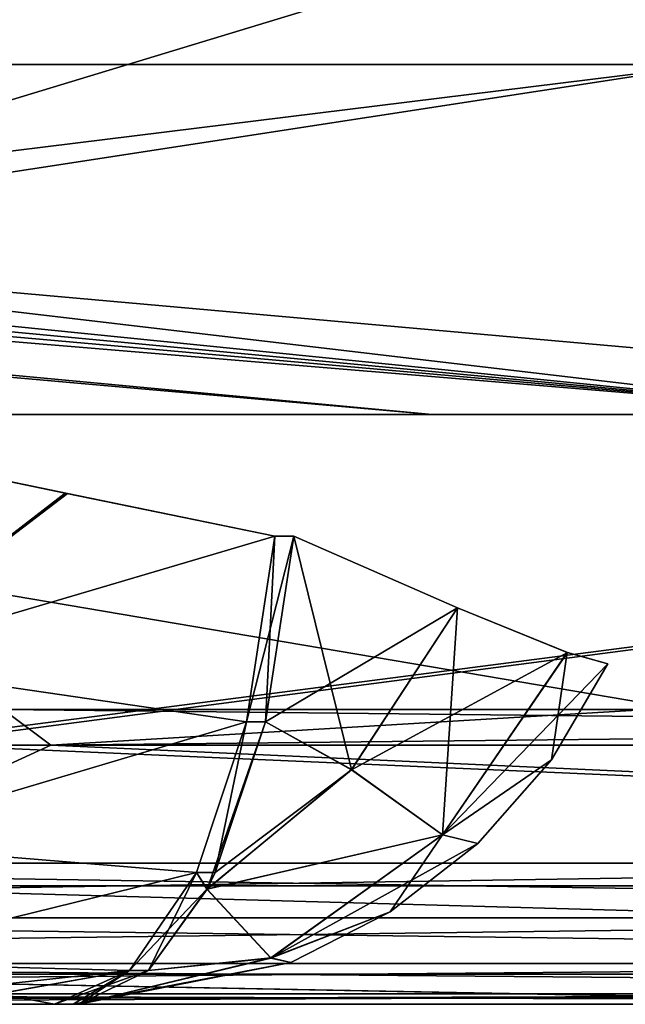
# Model space of a CAD drawing. Header units: millimetres. Extents: x -125 to 125, y -4 to 53.
# Tile 21 of 256: x -108.46 to -106.4, y -2 to 1.34. Entities that reach past the tile are written whole.
import ezdxf

# ---------------------------------------------------------------- set-up
doc = ezdxf.new("R2010")
doc.units = ezdxf.units.MM
doc.header["$LTSCALE"] = 65.185185
for name, color, linetype in [('1', 7, 'CONTINUOUS'), ('131', 7, 'CONTINUOUS'), ('132', 7, 'CONTINUOUS'), ('133', 7, 'CONTINUOUS'), ('134', 7, 'CONTINUOUS'), ('14', 7, 'CONTINUOUS'), ('140', 7, 'CONTINUOUS'), ('141', 7, 'CONTINUOUS'), ('142', 7, 'CONTINUOUS'), ('147', 7, 'CONTINUOUS'), ('18', 7, 'CONTINUOUS'), ('2', 7, 'CONTINUOUS'), ('20', 7, 'CONTINUOUS'), ('205', 7, 'CONTINUOUS'), ('207', 7, 'CONTINUOUS'), ('209', 7, 'CONTINUOUS'), ('211', 7, 'CONTINUOUS'), ('257', 7, 'CONTINUOUS'), ('258', 7, 'CONTINUOUS'), ('259', 7, 'CONTINUOUS'), ('261', 7, 'CONTINUOUS'), ('4', 7, 'CONTINUOUS'), ('505', 7, 'CONTINUOUS'), ('507', 7, 'CONTINUOUS'), ('509', 7, 'CONTINUOUS'), ('6', 7, 'CONTINUOUS'), ('80', 7, 'CONTINUOUS'), ('81', 7, 'CONTINUOUS'), ('82', 7, 'CONTINUOUS'), ('83', 7, 'CONTINUOUS'), ('89', 7, 'CONTINUOUS'), ('90', 7, 'CONTINUOUS'), ('91', 7, 'CONTINUOUS'), ('96', 7, 'CONTINUOUS')]:
    doc.layers.add(name, color=color, linetype=linetype)

msp = doc.modelspace()

# ---------------------------------------------------------------- linework, layer by layer
at = {"layer": '1', "color": 7, "linetype": 'CONTINUOUS'}
for points in [[(-104.9158, -2, 122.761), (-112.1259, -2, 124.334), (-113.941, -2, 122.8364), (-104.9158, -2, 122.761)], [(-113.8977, -2, -122.8361), (-111.8999, -2, -124.334), (-104.8773, -2, -122.7607), (-113.8977, -2, -122.8361)], [(-103.1371, -2, 124.334), (-112.1259, -2, 124.334), (-104.9158, -2, 122.761), (-103.1371, -2, 124.334)], [(-111.8999, -2, -124.334), (-100.4174, -2, -124.334), (-104.8773, -2, -122.7607), (-111.8999, -2, -124.334)]]:
    msp.add_3dface(points, dxfattribs=at)
at = {"layer": '131', "color": 7, "linetype": 'CONTINUOUS'}
for points in [[(-108.338, -2, -75.6404), (-108.7229, -2, -74.2385), (-108.7274, -2, -75.7625), (-108.338, -2, -75.6404)], [(-108.338, -2, -74.3596), (-108.7229, -2, -74.2385), (-108.338, -2, -75.6404), (-108.338, -2, -74.3596)], [(-108.2741, -2, -74.386), (-108.338, -2, -74.3596), (-108.2741, -2, -75.614), (-108.2741, -2, -74.386)], [(-108.2741, -2, -75.614), (-108.338, -2, -74.3596), (-108.338, -2, -75.6404), (-108.2741, -2, -75.614)]]:
    msp.add_3dface(points, dxfattribs=at)
at = {"layer": '132', "color": 7, "linetype": 'CONTINUOUS'}
for points in [[(-106.4615, -0.8452, -74.386), (-106.6527, -1.1709, -74.386), (-106.4615, -0.8452, -75.614), (-106.4615, -0.8452, -74.386)], [(-106.4615, -0.8452, -75.614), (-106.6527, -1.1709, -74.386), (-106.6527, -1.1709, -75.614), (-106.4615, -0.8452, -75.614)], [(-106.6527, -1.1709, -74.386), (-106.9017, -1.4547, -74.386), (-106.6527, -1.1709, -75.614), (-106.6527, -1.1709, -74.386)], [(-106.6527, -1.1709, -75.614), (-106.9017, -1.4547, -74.386), (-106.9017, -1.4547, -75.614), (-106.6527, -1.1709, -75.614)], [(-106.9017, -1.4547, -75.614), (-107.1995, -1.6868, -74.386), (-107.1995, -1.6868, -75.614), (-106.9017, -1.4547, -75.614)], [(-106.9017, -1.4547, -74.386), (-107.1995, -1.6868, -74.386), (-106.9017, -1.4547, -75.614), (-106.9017, -1.4547, -74.386)], [(-107.1995, -1.6868, -74.386), (-107.5357, -1.8587, -74.386), (-107.1995, -1.6868, -75.614), (-107.1995, -1.6868, -74.386)], [(-107.1995, -1.6868, -75.614), (-107.5357, -1.8587, -74.386), (-107.5357, -1.8587, -75.614), (-107.1995, -1.6868, -75.614)], [(-108.2741, -2, -74.386), (-108.2741, -2, -75.614), (-107.5357, -1.8587, -75.614), (-108.2741, -2, -74.386)], [(-107.5357, -1.8587, -74.386), (-108.2741, -2, -74.386), (-107.5357, -1.8587, -75.614), (-107.5357, -1.8587, -74.386)]]:
    msp.add_3dface(points, dxfattribs=at)
at = {"layer": '133', "color": 7, "linetype": 'CONTINUOUS'}
for points in [[(-107.6859, -1.0424, -72.7822), (-107.5263, -0.4119, -72.5773), (-107.5902, -0.4119, -72.5509), (-107.6859, -1.0424, -72.7822)], [(-107.622, -1.0424, -72.8086), (-107.5263, -0.4119, -72.5773), (-107.6859, -1.0424, -72.7822), (-107.622, -1.0424, -72.8086)], [(-107.8565, -1.553, -73.195), (-107.7926, -1.553, -73.2214), (-107.6859, -1.0424, -72.7822), (-107.8565, -1.553, -73.195)], [(-107.7926, -1.553, -73.2214), (-107.622, -1.0424, -72.8086), (-107.6859, -1.0424, -72.7822), (-107.7926, -1.553, -73.2214)], [(-108.0826, -1.8849, -73.7417), (-107.8207, -1.6098, -73.2892), (-107.8565, -1.553, -73.195), (-108.0826, -1.8849, -73.7417)], [(-107.8207, -1.6098, -73.2892), (-107.7926, -1.553, -73.2214), (-107.8565, -1.553, -73.195), (-107.8207, -1.6098, -73.2892)], [(-108.0187, -1.8849, -73.7681), (-107.8207, -1.6098, -73.2892), (-108.0826, -1.8849, -73.7417), (-108.0187, -1.8849, -73.7681)], [(-108.0187, -1.8849, -73.7681), (-108.338, -2, -74.3596), (-108.2555, -1.9994, -74.341), (-108.0187, -1.8849, -73.7681)], [(-108.338, -2, -74.3596), (-108.0187, -1.8849, -73.7681), (-108.0826, -1.8849, -73.7417), (-108.338, -2, -74.3596)], [(-108.338, -2, -74.3596), (-108.2741, -2, -74.386), (-108.2555, -1.9994, -74.341), (-108.338, -2, -74.3596)]]:
    msp.add_3dface(points, dxfattribs=at)
at = {"layer": '134', "color": 7, "linetype": 'CONTINUOUS'}
for points in [[(-109.0402, -0.1128, -72.1893), (-109.0487, -0.8429, -72.3722), (-108.2929, -0.2681, -72.3037), (-109.0402, -0.1128, -72.1893)], [(-109.0487, -0.8429, -72.3722), (-107.5902, -0.4119, -72.5509), (-108.2929, -0.2681, -72.3037), (-109.0487, -0.8429, -72.3722)], [(-107.6859, -1.0424, -72.7822), (-107.5902, -0.4119, -72.5509), (-109.0487, -0.8429, -72.3722), (-107.6859, -1.0424, -72.7822)], [(-109.0691, -1.4536, -72.8117), (-107.6859, -1.0424, -72.7822), (-109.0487, -0.8429, -72.3722), (-109.0691, -1.4536, -72.8117)], [(-107.8565, -1.553, -73.195), (-107.6859, -1.0424, -72.7822), (-109.0691, -1.4536, -72.8117), (-107.8565, -1.553, -73.195)], [(-109.0985, -1.8584, -73.4456), (-107.8565, -1.553, -73.195), (-109.0691, -1.4536, -72.8117), (-109.0985, -1.8584, -73.4456)], [(-108.0826, -1.8849, -73.7417), (-107.8565, -1.553, -73.195), (-109.0985, -1.8584, -73.4456), (-108.0826, -1.8849, -73.7417)], [(-109.1327, -2, -74.184), (-108.0826, -1.8849, -73.7417), (-109.0985, -1.8584, -73.4456), (-109.1327, -2, -74.184)], [(-109.1327, -2, -74.184), (-108.7229, -2, -74.2385), (-108.0826, -1.8849, -73.7417), (-109.1327, -2, -74.184)], [(-108.7229, -2, -74.2385), (-108.338, -2, -74.3596), (-108.0826, -1.8849, -73.7417), (-108.7229, -2, -74.2385)]]:
    msp.add_3dface(points, dxfattribs=at)
at = {"layer": '14', "color": 7, "linetype": 'CONTINUOUS'}
for points in [[(-111.8999, -1.5218, -124.8336), (-100.247, -1.5218, -124.8336), (-99.9534, -1.7064, -124.7895), (-111.8999, -1.5218, -124.8336)], [(-111.8999, -1.7064, -124.7895), (-111.8999, -1.5218, -124.8336), (-99.9534, -1.7064, -124.7895), (-111.8999, -1.7064, -124.7895)], [(-99.9534, -1.8612, -124.6798), (-111.8999, -1.7064, -124.7895), (-99.9534, -1.7064, -124.7895), (-99.9534, -1.8612, -124.6798)], [(-111.8999, -1.8612, -124.6798), (-111.8999, -1.7064, -124.7895), (-99.9534, -1.8612, -124.6798), (-111.8999, -1.8612, -124.6798)], [(-99.9534, -1.964, -124.5203), (-111.8999, -1.8612, -124.6798), (-99.9534, -1.8612, -124.6798), (-99.9534, -1.964, -124.5203)], [(-111.8999, -1.964, -124.5203), (-111.8999, -1.8612, -124.6798), (-99.9534, -1.964, -124.5203), (-111.8999, -1.964, -124.5203)], [(-99.9534, -2, -124.334), (-111.8999, -1.964, -124.5203), (-99.9534, -1.964, -124.5203), (-99.9534, -2, -124.334)], [(-99.9534, -2, -124.334), (-100.4174, -2, -124.334), (-111.8999, -1.964, -124.5203), (-99.9534, -2, -124.334)], [(-100.4174, -2, -124.334), (-111.8999, -2, -124.334), (-111.8999, -1.964, -124.5203), (-100.4174, -2, -124.334)]]:
    msp.add_3dface(points, dxfattribs=at)
at = {"layer": '140', "color": 7, "linetype": 'CONTINUOUS'}
for points in [[(-109.0487, -0.8429, -77.6278), (-109.0402, -0.1128, -77.8107), (-108.3011, -0.2664, -77.6983), (-109.0487, -0.8429, -77.6278)], [(-107.5902, -0.4119, -77.4491), (-109.0487, -0.8429, -77.6278), (-108.3011, -0.2664, -77.6983), (-107.5902, -0.4119, -77.4491)], [(-107.6859, -1.0424, -77.2178), (-109.0487, -0.8429, -77.6278), (-107.5902, -0.4119, -77.4491), (-107.6859, -1.0424, -77.2178)], [(-109.0691, -1.4536, -77.1883), (-109.0487, -0.8429, -77.6278), (-107.6859, -1.0424, -77.2178), (-109.0691, -1.4536, -77.1883)], [(-107.8565, -1.553, -76.805), (-109.0691, -1.4536, -77.1883), (-107.6859, -1.0424, -77.2178), (-107.8565, -1.553, -76.805)], [(-109.0985, -1.8584, -76.5544), (-109.0691, -1.4536, -77.1883), (-107.8565, -1.553, -76.805), (-109.0985, -1.8584, -76.5544)], [(-108.0826, -1.8849, -76.2583), (-109.0985, -1.8584, -76.5544), (-107.8565, -1.553, -76.805), (-108.0826, -1.8849, -76.2583)], [(-108.338, -2, -75.6404), (-109.0985, -1.8584, -76.5544), (-108.0826, -1.8849, -76.2583), (-108.338, -2, -75.6404)], [(-108.338, -2, -75.6404), (-108.7274, -2, -75.7625), (-109.0985, -1.8584, -76.5544), (-108.338, -2, -75.6404)]]:
    msp.add_3dface(points, dxfattribs=at)
at = {"layer": '141', "color": 7, "linetype": 'CONTINUOUS'}
for points in [[(-107.6859, -1.0424, -77.2178), (-107.5902, -0.4119, -77.4491), (-107.622, -1.0424, -77.1914), (-107.6859, -1.0424, -77.2178)], [(-107.622, -1.0424, -77.1914), (-107.5902, -0.4119, -77.4491), (-107.5263, -0.4119, -77.4227), (-107.622, -1.0424, -77.1914)], [(-107.8565, -1.553, -76.805), (-107.6859, -1.0424, -77.2178), (-107.7926, -1.553, -76.7786), (-107.8565, -1.553, -76.805)], [(-107.7926, -1.553, -76.7786), (-107.6859, -1.0424, -77.2178), (-107.622, -1.0424, -77.1914), (-107.7926, -1.553, -76.7786)], [(-108.0826, -1.8849, -76.2583), (-107.8565, -1.553, -76.805), (-108.0187, -1.8849, -76.2319), (-108.0826, -1.8849, -76.2583)], [(-108.0187, -1.8849, -76.2319), (-107.8565, -1.553, -76.805), (-107.8203, -1.609, -76.7118), (-108.0187, -1.8849, -76.2319)], [(-107.8203, -1.609, -76.7118), (-107.8565, -1.553, -76.805), (-107.7926, -1.553, -76.7786), (-107.8203, -1.609, -76.7118)], [(-108.2741, -2, -75.614), (-108.338, -2, -75.6404), (-108.0826, -1.8849, -76.2583), (-108.2741, -2, -75.614)], [(-108.2741, -2, -75.614), (-108.0826, -1.8849, -76.2583), (-108.2551, -1.9994, -75.6602), (-108.2741, -2, -75.614)], [(-108.2551, -1.9994, -75.6602), (-108.0826, -1.8849, -76.2583), (-108.0187, -1.8849, -76.2319), (-108.2551, -1.9994, -75.6602)]]:
    msp.add_3dface(points, dxfattribs=at)
at = {"layer": '142', "color": 7, "linetype": 'CONTINUOUS'}
for points in [[(-107.622, -1.0424, -77.1914), (-107.5263, -0.4119, -77.4227), (-107.3307, -1.2037, -76.9028), (-107.622, -1.0424, -77.1914)], [(-107.3307, -1.2037, -76.9028), (-107.5263, -0.4119, -77.4227), (-106.9715, -0.6552, -76.9828), (-107.3307, -1.2037, -76.9028)], [(-107.3307, -1.2037, -76.9028), (-106.9715, -0.6552, -76.9828), (-107.0222, -1.4248, -76.2485), (-107.3307, -1.2037, -76.9028)], [(-106.9715, -0.6552, -76.9828), (-106.5986, -0.807, -76.3498), (-107.0222, -1.4248, -76.2485), (-106.9715, -0.6552, -76.9828)], [(-106.5986, -0.807, -76.3498), (-106.6527, -1.1709, -75.614), (-107.0222, -1.4248, -76.2485), (-106.5986, -0.807, -76.3498)], [(-106.4615, -0.8452, -75.614), (-106.6527, -1.1709, -75.614), (-106.5986, -0.807, -76.3498), (-106.4615, -0.8452, -75.614)], [(-107.8203, -1.609, -76.7118), (-107.7926, -1.553, -76.7786), (-107.622, -1.0424, -77.1914), (-107.8203, -1.609, -76.7118)], [(-107.8203, -1.609, -76.7118), (-107.622, -1.0424, -77.1914), (-107.3307, -1.2037, -76.9028), (-107.8203, -1.609, -76.7118)], [(-106.6527, -1.1709, -75.614), (-106.9017, -1.4547, -75.614), (-107.0222, -1.4248, -76.2485), (-106.6527, -1.1709, -75.614)], [(-107.8203, -1.609, -76.7118), (-107.3307, -1.2037, -76.9028), (-107.0222, -1.4248, -76.2485), (-107.8203, -1.609, -76.7118)], [(-107.6035, -1.8429, -76.0064), (-107.8203, -1.609, -76.7118), (-107.0222, -1.4248, -76.2485), (-107.6035, -1.8429, -76.0064)], [(-107.1995, -1.6868, -75.614), (-107.6035, -1.8429, -76.0064), (-107.0222, -1.4248, -76.2485), (-107.1995, -1.6868, -75.614)], [(-106.9017, -1.4547, -75.614), (-107.1995, -1.6868, -75.614), (-107.0222, -1.4248, -76.2485), (-106.9017, -1.4547, -75.614)], [(-108.0187, -1.8849, -76.2319), (-107.8203, -1.609, -76.7118), (-107.6035, -1.8429, -76.0064), (-108.0187, -1.8849, -76.2319)], [(-107.1995, -1.6868, -75.614), (-107.5357, -1.8587, -75.614), (-107.6035, -1.8429, -76.0064), (-107.1995, -1.6868, -75.614)], [(-107.5357, -1.8587, -75.614), (-108.2741, -2, -75.614), (-108.2551, -1.9994, -75.6602), (-107.5357, -1.8587, -75.614)], [(-107.5357, -1.8587, -75.614), (-108.2551, -1.9994, -75.6602), (-107.6035, -1.8429, -76.0064), (-107.5357, -1.8587, -75.614)], [(-108.2551, -1.9994, -75.6602), (-108.0187, -1.8849, -76.2319), (-107.6035, -1.8429, -76.0064), (-108.2551, -1.9994, -75.6602)]]:
    msp.add_3dface(points, dxfattribs=at)
at = {"layer": '147', "color": 7, "linetype": 'CONTINUOUS'}
for points in [[(-107.5263, -0.4119, -72.5773), (-107.622, -1.0424, -72.8086), (-106.971, -0.6554, -73.0177), (-107.5263, -0.4119, -72.5773)], [(-106.971, -0.6554, -73.0177), (-107.622, -1.0424, -72.8086), (-107.3305, -1.2043, -73.0979), (-106.971, -0.6554, -73.0177)], [(-106.5984, -0.8071, -73.6509), (-106.971, -0.6554, -73.0177), (-107.3305, -1.2043, -73.0979), (-106.5984, -0.8071, -73.6509)], [(-107.0221, -1.4251, -73.7523), (-106.5984, -0.8071, -73.6509), (-107.3305, -1.2043, -73.0979), (-107.0221, -1.4251, -73.7523)], [(-107.0221, -1.4251, -73.7523), (-106.4615, -0.8452, -74.386), (-106.5984, -0.8071, -73.6509), (-107.0221, -1.4251, -73.7523)], [(-106.6527, -1.1709, -74.386), (-106.4615, -0.8452, -74.386), (-107.0221, -1.4251, -73.7523), (-106.6527, -1.1709, -74.386)], [(-107.622, -1.0424, -72.8086), (-107.7926, -1.553, -73.2214), (-107.3305, -1.2043, -73.0979), (-107.622, -1.0424, -72.8086)], [(-106.9017, -1.4547, -74.386), (-106.6527, -1.1709, -74.386), (-107.0221, -1.4251, -73.7523), (-106.9017, -1.4547, -74.386)], [(-107.8207, -1.6098, -73.2892), (-107.0221, -1.4251, -73.7523), (-107.3305, -1.2043, -73.0979), (-107.8207, -1.6098, -73.2892)], [(-107.7926, -1.553, -73.2214), (-107.8207, -1.6098, -73.2892), (-107.3305, -1.2043, -73.0979), (-107.7926, -1.553, -73.2214)], [(-107.8207, -1.6098, -73.2892), (-107.6037, -1.8432, -73.9945), (-107.0221, -1.4251, -73.7523), (-107.8207, -1.6098, -73.2892)], [(-107.6037, -1.8432, -73.9945), (-106.9017, -1.4547, -74.386), (-107.0221, -1.4251, -73.7523), (-107.6037, -1.8432, -73.9945)], [(-107.1995, -1.6868, -74.386), (-106.9017, -1.4547, -74.386), (-107.6037, -1.8432, -73.9945), (-107.1995, -1.6868, -74.386)], [(-107.8207, -1.6098, -73.2892), (-108.0187, -1.8849, -73.7681), (-107.6037, -1.8432, -73.9945), (-107.8207, -1.6098, -73.2892)], [(-107.5357, -1.8587, -74.386), (-107.1995, -1.6868, -74.386), (-107.6037, -1.8432, -73.9945), (-107.5357, -1.8587, -74.386)], [(-108.2741, -2, -74.386), (-107.5357, -1.8587, -74.386), (-108.2555, -1.9994, -74.341), (-108.2741, -2, -74.386)], [(-108.2555, -1.9994, -74.341), (-107.5357, -1.8587, -74.386), (-107.6037, -1.8432, -73.9945), (-108.2555, -1.9994, -74.341)], [(-108.0187, -1.8849, -73.7681), (-108.2555, -1.9994, -74.341), (-107.6037, -1.8432, -73.9945), (-108.0187, -1.8849, -73.7681)]]:
    msp.add_3dface(points, dxfattribs=at)
at = {"layer": '18', "color": 7, "linetype": 'CONTINUOUS'}
for points in [[(-103.1371, -1.5218, 124.8336), (-112.0407, -1.5218, 124.8336), (-115.0836, -1.7064, 124.7895), (-103.1371, -1.5218, 124.8336)], [(-103.1371, -1.7064, 124.7895), (-103.1371, -1.5218, 124.8336), (-115.0836, -1.7064, 124.7895), (-103.1371, -1.7064, 124.7895)], [(-115.0836, -1.8612, 124.6798), (-103.1371, -1.7064, 124.7895), (-115.0836, -1.7064, 124.7895), (-115.0836, -1.8612, 124.6798)], [(-103.1371, -1.8612, 124.6798), (-103.1371, -1.7064, 124.7895), (-115.0836, -1.8612, 124.6798), (-103.1371, -1.8612, 124.6798)], [(-115.0836, -1.964, 124.5203), (-103.1371, -1.8612, 124.6798), (-115.0836, -1.8612, 124.6798), (-115.0836, -1.964, 124.5203)], [(-103.1371, -1.964, 124.5203), (-103.1371, -1.8612, 124.6798), (-115.0836, -1.964, 124.5203), (-103.1371, -1.964, 124.5203)], [(-115.0836, -2, 124.334), (-103.1371, -1.964, 124.5203), (-115.0836, -1.964, 124.5203), (-115.0836, -2, 124.334)], [(-115.0836, -2, 124.334), (-112.1259, -2, 124.334), (-103.1371, -1.964, 124.5203), (-115.0836, -2, 124.334)], [(-112.1259, -2, 124.334), (-103.1371, -2, 124.334), (-103.1371, -1.964, 124.5203), (-112.1259, -2, 124.334)]]:
    msp.add_3dface(points, dxfattribs=at)
at = {"layer": '2', "color": 7, "linetype": 'CONTINUOUS'}
for points in [[(-113.0048, 0, -78.1786), (-101.1095, 0, -78.1786), (-113.0048, 0, -90.1251), (-113.0048, 0, -78.1786)], [(-113.0048, 0, 53.2329), (-101.1095, 0, 53.2329), (-113.0048, 0, 41.2864), (-113.0048, 0, 53.2329)], [(-113.0048, 0, 41.2864), (-101.1095, 0, 53.2329), (-101.1095, 0, 41.2864), (-113.0048, 0, 41.2864)], [(-113.0048, 0, 29.3399), (-101.1095, 0, 29.3399), (-113.0048, 0, 17.3934), (-113.0048, 0, 29.3399)], [(-113.0048, 0, -114.0181), (-101.1095, 0, -114.0181), (-112.1009, 0, -124.9), (-113.0048, 0, -114.0181)], [(-113.0048, 0, 17.3934), (-101.1095, 0, 29.3399), (-101.1095, 0, 17.3934), (-113.0048, 0, 17.3934)], [(-113.0048, 0, 41.2864), (-101.1095, 0, 41.2864), (-113.0048, 0, 29.3399), (-113.0048, 0, 41.2864)], [(-113.0048, 0, 29.3399), (-101.1095, 0, 41.2864), (-101.1095, 0, 29.3399), (-113.0048, 0, 29.3399)], [(-113.0048, 0, -90.1251), (-101.1095, 0, -78.1786), (-101.1095, 0, -90.1251), (-113.0048, 0, -90.1251)], [(-113.0048, 0, 89.0724), (-101.1095, 0, 101.0189), (-101.1095, 0, 89.0724), (-113.0048, 0, 89.0724)], [(-113.0048, 0, 101.0189), (-101.1095, 0, 101.0189), (-113.0048, 0, 89.0724), (-113.0048, 0, 101.0189)], [(-113.0048, 0, 77.1259), (-101.1095, 0, 77.1259), (-113.0048, 0, 65.1794), (-113.0048, 0, 77.1259)], [(-113.0048, 0, 65.1794), (-101.1095, 0, 77.1259), (-101.1095, 0, 65.1794), (-113.0048, 0, 65.1794)], [(-113.0048, 0, 77.1259), (-101.1095, 0, 89.0724), (-101.1095, 0, 77.1259), (-113.0048, 0, 77.1259)], [(-113.0048, 0, 89.0724), (-101.1095, 0, 89.0724), (-113.0048, 0, 77.1259), (-113.0048, 0, 89.0724)], [(-113.0048, 0, 53.2329), (-101.1095, 0, 65.1794), (-101.1095, 0, 53.2329), (-113.0048, 0, 53.2329)], [(-113.0048, 0, 65.1794), (-101.1095, 0, 65.1794), (-113.0048, 0, 53.2329), (-113.0048, 0, 65.1794)], [(-113.0048, 0, 112.9654), (-112.1009, 0, 124.9), (-101.1095, 0, 112.9654), (-113.0048, 0, 112.9654)], [(-113.0048, 0, 101.0189), (-101.1095, 0, 112.9654), (-101.1095, 0, 101.0189), (-113.0048, 0, 101.0189)], [(-113.0048, 0, 112.9654), (-101.1095, 0, 112.9654), (-113.0048, 0, 101.0189), (-113.0048, 0, 112.9654)], [(-113.0048, 0, -102.0716), (-101.1095, 0, -90.1251), (-101.1095, 0, -102.0716), (-113.0048, 0, -102.0716)], [(-113.0048, 0, -90.1251), (-101.1095, 0, -90.1251), (-113.0048, 0, -102.0716), (-113.0048, 0, -90.1251)], [(-113.0048, 0, -30.3926), (-101.1095, 0, -30.3926), (-113.0048, 0, -42.3391), (-113.0048, 0, -30.3926)], [(-113.0048, 0, -42.3391), (-101.1095, 0, -30.3926), (-101.1095, 0, -42.3391), (-113.0048, 0, -42.3391)], [(-113.0048, 0, -18.4461), (-101.1095, 0, -18.4461), (-113.0048, 0, -30.3926), (-113.0048, 0, -18.4461)], [(-113.0048, 0, -30.3926), (-101.1095, 0, -18.4461), (-101.1095, 0, -30.3926), (-113.0048, 0, -30.3926)], [(-113.0048, 0, -78.1786), (-101.1095, 0, -66.2321), (-101.1095, 0, -78.1786), (-113.0048, 0, -78.1786)], [(-113.0048, 0, -66.2321), (-101.1095, 0, -66.2321), (-113.0048, 0, -78.1786), (-113.0048, 0, -66.2321)], [(-113.0048, 0, -54.2856), (-101.1095, 0, -54.2856), (-113.0048, 0, -66.2321), (-113.0048, 0, -54.2856)], [(-113.0048, 0, -66.2321), (-101.1095, 0, -54.2856), (-101.1095, 0, -66.2321), (-113.0048, 0, -66.2321)], [(-113.0048, 0, -42.3391), (-101.1095, 0, -42.3391), (-113.0048, 0, -54.2856), (-113.0048, 0, -42.3391)], [(-113.0048, 0, -54.2856), (-101.1095, 0, -42.3391), (-101.1095, 0, -54.2856), (-113.0048, 0, -54.2856)], [(-113.0048, 0, 5.4469), (-101.1095, 0, 5.4469), (-113.0048, 0, -6.4996), (-113.0048, 0, 5.4469)], [(-113.0048, 0, -6.4996), (-101.1095, 0, 5.4469), (-101.1095, 0, -6.4996), (-113.0048, 0, -6.4996)], [(-113.0048, 0, 17.3934), (-101.1095, 0, 17.3934), (-113.0048, 0, 5.4469), (-113.0048, 0, 17.3934)], [(-113.0048, 0, 5.4469), (-101.1095, 0, 17.3934), (-101.1095, 0, 5.4469), (-113.0048, 0, 5.4469)], [(-113.0048, 0, -114.0181), (-101.1095, 0, -102.0716), (-101.1095, 0, -114.0181), (-113.0048, 0, -114.0181)], [(-113.0048, 0, -102.0716), (-101.1095, 0, -102.0716), (-113.0048, 0, -114.0181), (-113.0048, 0, -102.0716)], [(-113.0048, 0, -18.4461), (-101.1095, 0, -6.4996), (-101.1095, 0, -18.4461), (-113.0048, 0, -18.4461)], [(-113.0048, 0, -6.4996), (-101.1095, 0, -6.4996), (-113.0048, 0, -18.4461), (-113.0048, 0, -6.4996)], [(-112.1009, 0, -124.9), (-101.1095, 0, -114.0181), (-100.3008, 0, -124.9), (-112.1009, 0, -124.9)], [(-112.1009, 0, 124.9), (-100.3008, 0, 124.9), (-101.1095, 0, 112.9654), (-112.1009, 0, 124.9)]]:
    msp.add_3dface(points, dxfattribs=at)
at = {"layer": '20', "color": 7, "linetype": 'CONTINUOUS'}
for points in [[(-106.3244, -1, 74.6141), (-118.2709, -1, 63.1886), (-106.3244, -1, 63.135), (-106.3244, -1, 74.6141)], [(-118.2709, -1, 63.1886), (-118.2709, -1, 51.6997), (-106.3244, -1, 63.135), (-118.2709, -1, 63.1886)], [(-106.3244, -1, 86.0932), (-118.2709, -1, 74.6774), (-106.3244, -1, 74.6141), (-106.3244, -1, 86.0932)], [(-118.2709, -1, 74.6774), (-118.2709, -1, 63.1886), (-106.3244, -1, 74.6141), (-118.2709, -1, 74.6774)], [(-106.3244, -1, 97.5723), (-118.2709, -1, 86.1662), (-106.3244, -1, 86.0932), (-106.3244, -1, 97.5723)], [(-118.2709, -1, 86.1662), (-118.2709, -1, 74.6774), (-106.3244, -1, 86.0932), (-118.2709, -1, 86.1662)], [(-106.3244, -1, 109.0514), (-118.2709, -1, 97.655), (-106.3244, -1, 97.5723), (-106.3244, -1, 109.0514)], [(-118.2709, -1, 97.655), (-118.2709, -1, 86.1662), (-106.3244, -1, 97.5723), (-118.2709, -1, 97.655)], [(-106.3244, -1, 120.5297), (-118.2709, -1, 109.1439), (-106.3244, -1, 109.0514), (-106.3244, -1, 120.5297)], [(-108.5117, -1, 120.5476), (-118.2709, -1, 109.1439), (-106.3244, -1, 120.5297), (-108.5117, -1, 120.5476)], [(-118.2709, -1, 109.1439), (-118.2709, -1, 97.655), (-106.3244, -1, 109.0514), (-118.2709, -1, 109.1439)], [(-118.2709, -1, -86.1662), (-118.2709, -1, -97.655), (-106.3244, -1, -97.5723), (-118.2709, -1, -86.1662)], [(-106.3244, -1, -74.6141), (-118.2709, -1, -74.6774), (-106.3244, -1, -86.0932), (-106.3244, -1, -74.6141)], [(-118.2709, -1, -74.6774), (-118.2709, -1, -86.1662), (-106.3244, -1, -86.0932), (-118.2709, -1, -74.6774)], [(-106.3244, -1, -63.135), (-118.2709, -1, -63.1886), (-106.3244, -1, -74.6141), (-106.3244, -1, -63.135)], [(-118.2709, -1, -63.1886), (-118.2709, -1, -74.6774), (-106.3244, -1, -74.6141), (-118.2709, -1, -63.1886)], [(-106.3244, -1, -51.6559), (-118.2709, -1, -51.6997), (-106.3244, -1, -63.135), (-106.3244, -1, -51.6559)], [(-118.2709, -1, -51.6997), (-118.2709, -1, -63.1886), (-106.3244, -1, -63.135), (-118.2709, -1, -51.6997)], [(-106.3244, -1, -40.1768), (-118.2709, -1, -40.2109), (-106.3244, -1, -51.6559), (-106.3244, -1, -40.1768)], [(-118.2709, -1, -40.2109), (-118.2709, -1, -51.6997), (-106.3244, -1, -51.6559), (-118.2709, -1, -40.2109)], [(-106.3244, -1, -28.6977), (-118.2709, -1, -28.7221), (-106.3244, -1, -40.1768), (-106.3244, -1, -28.6977)], [(-118.2709, -1, -28.7221), (-118.2709, -1, -40.2109), (-106.3244, -1, -40.1768), (-118.2709, -1, -28.7221)], [(-106.3244, -1, -17.2186), (-118.2709, -1, -17.2332), (-106.3244, -1, -28.6977), (-106.3244, -1, -17.2186)], [(-118.2709, -1, -17.2332), (-118.2709, -1, -28.7221), (-106.3244, -1, -28.6977), (-118.2709, -1, -17.2332)], [(-106.3244, -1, -5.7395), (-118.2709, -1, -5.7444), (-106.3244, -1, -17.2186), (-106.3244, -1, -5.7395)], [(-106.3244, -1, -120.5297), (-118.2709, -1, -109.1439), (-108.5117, -1, -120.5476), (-106.3244, -1, -120.5297)], [(-106.3244, -1, -109.0514), (-118.2709, -1, -109.1439), (-106.3244, -1, -120.5297), (-106.3244, -1, -109.0514)], [(-106.3244, -1, -97.5723), (-118.2709, -1, -97.655), (-106.3244, -1, -109.0514), (-106.3244, -1, -97.5723)], [(-118.2709, -1, -97.655), (-118.2709, -1, -109.1439), (-106.3244, -1, -109.0514), (-118.2709, -1, -97.655)], [(-106.3244, -1, -86.0932), (-118.2709, -1, -86.1662), (-106.3244, -1, -97.5723), (-106.3244, -1, -86.0932)], [(-106.3244, -1, 5.7395), (-118.2709, -1, -5.7444), (-106.3244, -1, -5.7395), (-106.3244, -1, 5.7395)], [(-118.2709, -1, -5.7444), (-118.2709, -1, -17.2332), (-106.3244, -1, -17.2186), (-118.2709, -1, -5.7444)], [(-106.3244, -1, 17.2186), (-118.2709, -1, 5.7444), (-106.3244, -1, 5.7395), (-106.3244, -1, 17.2186)], [(-118.2709, -1, 5.7444), (-118.2709, -1, -5.7444), (-106.3244, -1, 5.7395), (-118.2709, -1, 5.7444)], [(-106.3244, -1, 28.6977), (-118.2709, -1, 17.2332), (-106.3244, -1, 17.2186), (-106.3244, -1, 28.6977)], [(-118.2709, -1, 17.2332), (-118.2709, -1, 5.7444), (-106.3244, -1, 17.2186), (-118.2709, -1, 17.2332)], [(-106.3244, -1, 40.1768), (-118.2709, -1, 28.7221), (-106.3244, -1, 28.6977), (-106.3244, -1, 40.1768)], [(-118.2709, -1, 28.7221), (-118.2709, -1, 17.2332), (-106.3244, -1, 28.6977), (-118.2709, -1, 28.7221)], [(-106.3244, -1, 51.6559), (-118.2709, -1, 40.2109), (-106.3244, -1, 40.1768), (-106.3244, -1, 51.6559)], [(-118.2709, -1, 40.2109), (-118.2709, -1, 28.7221), (-106.3244, -1, 40.1768), (-118.2709, -1, 40.2109)], [(-106.3244, -1, 63.135), (-118.2709, -1, 51.6997), (-106.3244, -1, 51.6559), (-106.3244, -1, 63.135)], [(-118.2709, -1, 51.6997), (-118.2709, -1, 40.2109), (-106.3244, -1, 51.6559), (-118.2709, -1, 51.6997)]]:
    msp.add_3dface(points, dxfattribs=at)
at = {"layer": '205', "color": 7, "linetype": 'CONTINUOUS'}
for points in [[(-120.0561, -1.1213, 120.7696), (-108.5117, -1, 120.5476), (-108.35, -1.1213, 120.6676), (-120.0561, -1.1213, 120.7696)], [(-108.5117, -1, 120.5476), (-106.3244, -1, 120.5297), (-108.35, -1.1213, 120.6676), (-108.5117, -1, 120.5476)], [(-106.3244, -1, 120.5297), (-97.0896, -1, 120.458), (-108.35, -1.1213, 120.6676), (-106.3244, -1, 120.5297)], [(-108.35, -1.1213, 120.6676), (-97.0896, -1, 120.458), (-96.6137, -1.1213, 120.5758), (-108.35, -1.1213, 120.6676)]]:
    msp.add_3dface(points, dxfattribs=at)
at = {"layer": '207', "color": 7, "linetype": 'CONTINUOUS'}
for points in [[(-97.4609, -1.1213, -120.5821), (-108.5117, -1, -120.5476), (-108.7584, -1.1213, -120.671), (-97.4609, -1.1213, -120.5821)], [(-106.3244, -1, -120.5297), (-108.5117, -1, -120.5476), (-97.4609, -1.1213, -120.5821), (-106.3244, -1, -120.5297)]]:
    msp.add_3dface(points, dxfattribs=at)
at = {"layer": '209', "color": 7, "linetype": 'CONTINUOUS'}
for points in [[(-108.7584, -1.1213, -120.671), (-109.3884, -1.5981, -121.2976), (-97.874, -1.5981, -121.2065), (-108.7584, -1.1213, -120.671)], [(-97.4609, -1.1213, -120.5821), (-108.7584, -1.1213, -120.671), (-97.874, -1.5981, -121.2065), (-97.4609, -1.1213, -120.5821)], [(-110.2686, -1.898, -122.0293), (-98.6616, -1.898, -121.9367), (-109.3884, -1.5981, -121.2976), (-110.2686, -1.898, -122.0293)], [(-109.3884, -1.5981, -121.2976), (-98.6616, -1.898, -121.9367), (-97.874, -1.5981, -121.2065), (-109.3884, -1.5981, -121.2976)], [(-113.8977, -2, -122.8361), (-104.8773, -2, -122.7607), (-110.2686, -1.898, -122.0293), (-113.8977, -2, -122.8361)], [(-110.2686, -1.898, -122.0293), (-104.8773, -2, -122.7607), (-98.6616, -1.898, -121.9367), (-110.2686, -1.898, -122.0293)]]:
    msp.add_3dface(points, dxfattribs=at)
at = {"layer": '211', "color": 7, "linetype": 'CONTINUOUS'}
for points in [[(-120.0561, -1.1213, 120.7696), (-108.35, -1.1213, 120.6676), (-109.3884, -1.5981, 121.2976), (-120.0561, -1.1213, 120.7696)], [(-108.35, -1.1213, 120.6676), (-97.874, -1.5981, 121.2065), (-109.3884, -1.5981, 121.2976), (-108.35, -1.1213, 120.6676)], [(-108.35, -1.1213, 120.6676), (-96.6137, -1.1213, 120.5758), (-97.874, -1.5981, 121.2065), (-108.35, -1.1213, 120.6676)], [(-98.6616, -1.898, 121.9367), (-110.2686, -1.898, 122.0293), (-109.3884, -1.5981, 121.2976), (-98.6616, -1.898, 121.9367)], [(-97.874, -1.5981, 121.2065), (-98.6616, -1.898, 121.9367), (-109.3884, -1.5981, 121.2976), (-97.874, -1.5981, 121.2065)], [(-104.9158, -2, 122.761), (-113.941, -2, 122.8364), (-110.2686, -1.898, 122.0293), (-104.9158, -2, 122.761)], [(-98.6616, -1.898, 121.9367), (-104.9158, -2, 122.761), (-110.2686, -1.898, 122.0293), (-98.6616, -1.898, 121.9367)]]:
    msp.add_3dface(points, dxfattribs=at)
at = {"layer": '257', "color": 7, "linetype": 'CONTINUOUS'}
for points in [[(-106.1096, 1.1868, 123.2111), (-117.2787, 1.1868, 123.3064), (-110.1624, 0.5645, 123.3543), (-106.1096, 1.1868, 123.2111)], [(-103.8365, 0, 123.4022), (-106.1096, 1.1868, 123.2111), (-110.1624, 0.5645, 123.3543), (-103.8365, 0, 123.4022)]]:
    msp.add_3dface(points, dxfattribs=at)
at = {"layer": '258', "color": 7, "linetype": 'CONTINUOUS'}
for points in [[(-117.2787, 1.1868, -123.3064), (-106.1096, 1.1868, -123.2111), (-110.7374, 0.6153, -123.3502), (-117.2787, 1.1868, -123.3064)], [(-110.7374, 0.6153, -123.3502), (-106.1096, 1.1868, -123.2111), (-103.8365, 0, -123.4022), (-110.7374, 0.6153, -123.3502)]]:
    msp.add_3dface(points, dxfattribs=at)
at = {"layer": '259', "color": 7, "linetype": 'CONTINUOUS'}
msp.add_3dface([(-107.0568, 0, -123.4683), (-114.0356, 0, -123.706), (-113.3263, 0.5543, -123.4232), (-107.0568, 0, -123.4683)], dxfattribs=at)
at = {"layer": '261', "color": 7, "linetype": 'CONTINUOUS'}
for points in [[(-119.5298, 1.168, -123.3514), (-119.523, 1.2452, -123.3248), (-105.5124, 0, -123.4261), (-119.5298, 1.168, -123.3514)], [(-119.523, 1.2452, -123.3248), (-118.4009, 1.216, -123.3134), (-105.5124, 0, -123.4261), (-119.523, 1.2452, -123.3248)], [(-118.4009, 1.216, -123.3134), (-117.2787, 1.1868, -123.3064), (-105.5124, 0, -123.4261), (-118.4009, 1.216, -123.3134)], [(-117.2787, 1.1868, -123.3064), (-110.7374, 0.6153, -123.3502), (-105.5124, 0, -123.4261), (-117.2787, 1.1868, -123.3064)], [(-107.0568, 0, -123.4683), (-119.5298, 1.168, -123.3514), (-105.5124, 0, -123.4261), (-107.0568, 0, -123.4683)], [(-107.0568, 0, -123.4683), (-113.3263, 0.5543, -123.4232), (-119.5298, 1.168, -123.3514), (-107.0568, 0, -123.4683)], [(-110.7374, 0.6153, -123.3502), (-103.8365, 0, -123.4022), (-105.5124, 0, -123.4261), (-110.7374, 0.6153, -123.3502)]]:
    msp.add_3dface(points, dxfattribs=at)
at = {"layer": '4', "color": 7, "linetype": 'CONTINUOUS'}
for points in [[(-100.3008, 0, 124.9), (-112.1009, 0, 124.9), (-103.1371, -1.5218, 124.8336), (-100.3008, 0, 124.9)], [(-103.1371, -1.5218, 124.8336), (-112.1009, 0, 124.9), (-112.0407, -1.5218, 124.8336), (-103.1371, -1.5218, 124.8336)]]:
    msp.add_3dface(points, dxfattribs=at)
at = {"layer": '505', "linetype": 'CONTINUOUS'}
for points in [[(-113.0654, 0, 125), (-113.0654, 0, 123.8386), (-101.3, 0, 125), (-113.0654, 0, 125)], [(-101.3, 0, 125), (-113.0654, 0, 123.8386), (-101.1189, 0, 125), (-101.3, 0, 125)], [(-101.1189, 0, 125), (-113.0654, 0, 123.8386), (-106.3425, 0, 123.6095), (-101.1189, 0, 125)], [(-101.1189, 0, -125), (-101.1189, 0, -123.5332), (-112, 0, -125), (-101.1189, 0, -125)], [(-112, 0, -125), (-101.1189, 0, -123.5332), (-112, 0, -123.8023), (-112, 0, -125)], [(-112, 0, -123.8023), (-101.1189, 0, -123.5332), (-106.3425, 0, -123.6095), (-112, 0, -123.8023)]]:
    msp.add_3dface(points, dxfattribs=at)
at = {"layer": '507', "color": 7, "linetype": 'CONTINUOUS'}
for points in [[(-113.0654, 0, 125), (-101.3, 0, 125), (-113.0693, 3.2899, 124.9713), (-113.0654, 0, 125)], [(-113.0693, 3.2899, 124.9713), (-101.3, 0, 125), (-101.1672, 3.2899, 124.9713), (-113.0693, 3.2899, 124.9713)]]:
    msp.add_3dface(points, dxfattribs=at)
at = {"layer": '509', "color": 7, "linetype": 'CONTINUOUS'}
for points in [[(-101.1672, 3.2899, -124.9713), (-112.0875, 1, -124.9913), (-113.0693, 3.2899, -124.9713), (-101.1672, 3.2899, -124.9713)], [(-112, 0, -125), (-112.0875, 1, -124.9913), (-101.1672, 3.2899, -124.9713), (-112, 0, -125)], [(-101.1189, 0, -125), (-112, 0, -125), (-101.1672, 3.2899, -124.9713), (-101.1189, 0, -125)]]:
    msp.add_3dface(points, dxfattribs=at)
at = {"layer": '6', "color": 7, "linetype": 'CONTINUOUS'}
for points in [[(-112.1009, 0, -124.9), (-100.3008, 0, -124.9), (-112.0407, -1.5218, -124.8336), (-112.1009, 0, -124.9)], [(-112.0407, -1.5218, -124.8336), (-100.3008, 0, -124.9), (-111.8999, -1.5218, -124.8336), (-112.0407, -1.5218, -124.8336)], [(-111.8999, -1.5218, -124.8336), (-100.3008, 0, -124.9), (-100.247, -1.5218, -124.8336), (-111.8999, -1.5218, -124.8336)]]:
    msp.add_3dface(points, dxfattribs=at)
at = {"layer": '80', "color": 7, "linetype": 'CONTINUOUS'}
for points in [[(-108.338, -2, 74.3596), (-108.7274, -2, 75.7625), (-108.7229, -2, 74.2385), (-108.338, -2, 74.3596)], [(-108.338, -2, 75.6404), (-108.7274, -2, 75.7625), (-108.338, -2, 74.3596), (-108.338, -2, 75.6404)], [(-108.2741, -2, 75.614), (-108.338, -2, 75.6404), (-108.2741, -2, 74.386), (-108.2741, -2, 75.614)], [(-108.2741, -2, 74.386), (-108.338, -2, 75.6404), (-108.338, -2, 74.3596), (-108.2741, -2, 74.386)]]:
    msp.add_3dface(points, dxfattribs=at)
at = {"layer": '81', "color": 7, "linetype": 'CONTINUOUS'}
for points in [[(-106.4615, -0.8452, 74.386), (-106.6527, -1.1709, 75.614), (-106.6527, -1.1709, 74.386), (-106.4615, -0.8452, 74.386)], [(-106.4615, -0.8452, 75.614), (-106.6527, -1.1709, 75.614), (-106.4615, -0.8452, 74.386), (-106.4615, -0.8452, 75.614)], [(-106.6527, -1.1709, 75.614), (-106.9017, -1.4547, 75.614), (-106.6527, -1.1709, 74.386), (-106.6527, -1.1709, 75.614)], [(-106.6527, -1.1709, 74.386), (-106.9017, -1.4547, 75.614), (-106.9017, -1.4547, 74.386), (-106.6527, -1.1709, 74.386)], [(-106.9017, -1.4547, 75.614), (-107.1995, -1.6868, 75.614), (-106.9017, -1.4547, 74.386), (-106.9017, -1.4547, 75.614)], [(-106.9017, -1.4547, 74.386), (-107.1995, -1.6868, 75.614), (-107.1995, -1.6868, 74.386), (-106.9017, -1.4547, 74.386)], [(-107.1995, -1.6868, 75.614), (-107.5357, -1.8587, 75.614), (-107.1995, -1.6868, 74.386), (-107.1995, -1.6868, 75.614)], [(-107.1995, -1.6868, 74.386), (-107.5357, -1.8587, 75.614), (-107.5357, -1.8587, 74.386), (-107.1995, -1.6868, 74.386)], [(-108.2741, -2, 75.614), (-108.2741, -2, 74.386), (-107.5357, -1.8587, 74.386), (-108.2741, -2, 75.614)], [(-107.5357, -1.8587, 75.614), (-108.2741, -2, 75.614), (-107.5357, -1.8587, 74.386), (-107.5357, -1.8587, 75.614)]]:
    msp.add_3dface(points, dxfattribs=at)
at = {"layer": '82', "color": 7, "linetype": 'CONTINUOUS'}
for points in [[(-107.6859, -1.0424, 72.7822), (-107.5902, -0.4119, 72.5509), (-107.622, -1.0424, 72.8086), (-107.6859, -1.0424, 72.7822)], [(-107.5902, -0.4119, 72.5509), (-107.5263, -0.4119, 72.5773), (-107.622, -1.0424, 72.8086), (-107.5902, -0.4119, 72.5509)], [(-107.8565, -1.553, 73.195), (-107.6859, -1.0424, 72.7822), (-107.7926, -1.553, 73.2214), (-107.8565, -1.553, 73.195)], [(-107.7926, -1.553, 73.2214), (-107.6859, -1.0424, 72.7822), (-107.622, -1.0424, 72.8086), (-107.7926, -1.553, 73.2214)], [(-108.0826, -1.8849, 73.7417), (-107.8565, -1.553, 73.195), (-108.0187, -1.8849, 73.7681), (-108.0826, -1.8849, 73.7417)], [(-108.0187, -1.8849, 73.7681), (-107.8565, -1.553, 73.195), (-107.8203, -1.609, 73.2882), (-108.0187, -1.8849, 73.7681)], [(-107.8203, -1.609, 73.2882), (-107.8565, -1.553, 73.195), (-107.7926, -1.553, 73.2214), (-107.8203, -1.609, 73.2882)], [(-108.2741, -2, 74.386), (-108.338, -2, 74.3596), (-108.0826, -1.8849, 73.7417), (-108.2741, -2, 74.386)], [(-108.2741, -2, 74.386), (-108.0826, -1.8849, 73.7417), (-108.2551, -1.9994, 74.3398), (-108.2741, -2, 74.386)], [(-108.2551, -1.9994, 74.3398), (-108.0826, -1.8849, 73.7417), (-108.0187, -1.8849, 73.7681), (-108.2551, -1.9994, 74.3398)]]:
    msp.add_3dface(points, dxfattribs=at)
at = {"layer": '83', "color": 7, "linetype": 'CONTINUOUS'}
for points in [[(-109.0402, -0.1128, 72.1893), (-108.2929, -0.2681, 72.3037), (-109.0487, -0.8429, 72.3722), (-109.0402, -0.1128, 72.1893)], [(-108.2929, -0.2681, 72.3037), (-107.5902, -0.4119, 72.5509), (-109.0487, -0.8429, 72.3722), (-108.2929, -0.2681, 72.3037)], [(-107.5902, -0.4119, 72.5509), (-107.6859, -1.0424, 72.7822), (-109.0487, -0.8429, 72.3722), (-107.5902, -0.4119, 72.5509)], [(-109.0487, -0.8429, 72.3722), (-107.6859, -1.0424, 72.7822), (-109.0691, -1.4536, 72.8117), (-109.0487, -0.8429, 72.3722)], [(-107.6859, -1.0424, 72.7822), (-107.8565, -1.553, 73.195), (-109.0691, -1.4536, 72.8117), (-107.6859, -1.0424, 72.7822)], [(-109.0691, -1.4536, 72.8117), (-107.8565, -1.553, 73.195), (-109.0985, -1.8584, 73.4456), (-109.0691, -1.4536, 72.8117)], [(-107.8565, -1.553, 73.195), (-108.0826, -1.8849, 73.7417), (-109.0985, -1.8584, 73.4456), (-107.8565, -1.553, 73.195)], [(-108.0826, -1.8849, 73.7417), (-108.338, -2, 74.3596), (-109.0985, -1.8584, 73.4456), (-108.0826, -1.8849, 73.7417)], [(-108.338, -2, 74.3596), (-108.7229, -2, 74.2385), (-109.0985, -1.8584, 73.4456), (-108.338, -2, 74.3596)]]:
    msp.add_3dface(points, dxfattribs=at)
at = {"layer": '89', "color": 7, "linetype": 'CONTINUOUS'}
for points in [[(-108.3011, -0.2664, 77.6983), (-109.0402, -0.1128, 77.8107), (-109.0487, -0.8429, 77.6278), (-108.3011, -0.2664, 77.6983)], [(-107.5902, -0.4119, 77.4491), (-108.3011, -0.2664, 77.6983), (-109.0487, -0.8429, 77.6278), (-107.5902, -0.4119, 77.4491)], [(-107.6859, -1.0424, 77.2178), (-107.5902, -0.4119, 77.4491), (-109.0487, -0.8429, 77.6278), (-107.6859, -1.0424, 77.2178)], [(-109.0691, -1.4536, 77.1883), (-107.6859, -1.0424, 77.2178), (-109.0487, -0.8429, 77.6278), (-109.0691, -1.4536, 77.1883)], [(-107.8565, -1.553, 76.805), (-107.6859, -1.0424, 77.2178), (-109.0691, -1.4536, 77.1883), (-107.8565, -1.553, 76.805)], [(-109.0985, -1.8584, 76.5544), (-107.8565, -1.553, 76.805), (-109.0691, -1.4536, 77.1883), (-109.0985, -1.8584, 76.5544)], [(-108.0826, -1.8849, 76.2583), (-107.8565, -1.553, 76.805), (-109.0985, -1.8584, 76.5544), (-108.0826, -1.8849, 76.2583)], [(-109.1327, -2, 75.816), (-108.0826, -1.8849, 76.2583), (-109.0985, -1.8584, 76.5544), (-109.1327, -2, 75.816)], [(-109.1327, -2, 75.816), (-108.7274, -2, 75.7625), (-108.0826, -1.8849, 76.2583), (-109.1327, -2, 75.816)], [(-108.7274, -2, 75.7625), (-108.338, -2, 75.6404), (-108.0826, -1.8849, 76.2583), (-108.7274, -2, 75.7625)]]:
    msp.add_3dface(points, dxfattribs=at)
at = {"layer": '90', "color": 7, "linetype": 'CONTINUOUS'}
for points in [[(-107.5263, -0.4119, 77.4227), (-107.6859, -1.0424, 77.2178), (-107.622, -1.0424, 77.1914), (-107.5263, -0.4119, 77.4227)], [(-107.5902, -0.4119, 77.4491), (-107.6859, -1.0424, 77.2178), (-107.5263, -0.4119, 77.4227), (-107.5902, -0.4119, 77.4491)], [(-107.6859, -1.0424, 77.2178), (-107.8565, -1.553, 76.805), (-107.7926, -1.553, 76.7786), (-107.6859, -1.0424, 77.2178)], [(-107.622, -1.0424, 77.1914), (-107.6859, -1.0424, 77.2178), (-107.7926, -1.553, 76.7786), (-107.622, -1.0424, 77.1914)], [(-107.8565, -1.553, 76.805), (-108.0826, -1.8849, 76.2583), (-107.8207, -1.6098, 76.7108), (-107.8565, -1.553, 76.805)], [(-107.7926, -1.553, 76.7786), (-107.8565, -1.553, 76.805), (-107.8207, -1.6098, 76.7108), (-107.7926, -1.553, 76.7786)], [(-107.8207, -1.6098, 76.7108), (-108.0826, -1.8849, 76.2583), (-108.0187, -1.8849, 76.2319), (-107.8207, -1.6098, 76.7108)], [(-108.0187, -1.8849, 76.2319), (-108.338, -2, 75.6404), (-108.2555, -1.9994, 75.659), (-108.0187, -1.8849, 76.2319)], [(-108.0826, -1.8849, 76.2583), (-108.338, -2, 75.6404), (-108.0187, -1.8849, 76.2319), (-108.0826, -1.8849, 76.2583)], [(-108.338, -2, 75.6404), (-108.2741, -2, 75.614), (-108.2555, -1.9994, 75.659), (-108.338, -2, 75.6404)]]:
    msp.add_3dface(points, dxfattribs=at)
at = {"layer": '91', "color": 7, "linetype": 'CONTINUOUS'}
for points in [[(-107.5263, -0.4119, 77.4227), (-107.622, -1.0424, 77.1914), (-106.971, -0.6554, 76.9823), (-107.5263, -0.4119, 77.4227)], [(-106.971, -0.6554, 76.9823), (-107.622, -1.0424, 77.1914), (-107.3305, -1.2043, 76.9021), (-106.971, -0.6554, 76.9823)], [(-106.971, -0.6554, 76.9823), (-107.3305, -1.2043, 76.9021), (-106.5984, -0.8071, 76.3491), (-106.971, -0.6554, 76.9823)], [(-106.5984, -0.8071, 76.3491), (-107.3305, -1.2043, 76.9021), (-107.0221, -1.4251, 76.2477), (-106.5984, -0.8071, 76.3491)], [(-106.4615, -0.8452, 75.614), (-106.5984, -0.8071, 76.3491), (-107.0221, -1.4251, 76.2477), (-106.4615, -0.8452, 75.614)], [(-106.6527, -1.1709, 75.614), (-106.4615, -0.8452, 75.614), (-107.0221, -1.4251, 76.2477), (-106.6527, -1.1709, 75.614)], [(-107.622, -1.0424, 77.1914), (-107.7926, -1.553, 76.7786), (-107.3305, -1.2043, 76.9021), (-107.622, -1.0424, 77.1914)], [(-106.9017, -1.4547, 75.614), (-106.6527, -1.1709, 75.614), (-107.0221, -1.4251, 76.2477), (-106.9017, -1.4547, 75.614)], [(-107.3305, -1.2043, 76.9021), (-107.8207, -1.6098, 76.7108), (-107.0221, -1.4251, 76.2477), (-107.3305, -1.2043, 76.9021)], [(-107.7926, -1.553, 76.7786), (-107.8207, -1.6098, 76.7108), (-107.3305, -1.2043, 76.9021), (-107.7926, -1.553, 76.7786)], [(-107.0221, -1.4251, 76.2477), (-107.8207, -1.6098, 76.7108), (-107.6037, -1.8432, 76.0055), (-107.0221, -1.4251, 76.2477)], [(-106.9017, -1.4547, 75.614), (-107.0221, -1.4251, 76.2477), (-107.6037, -1.8432, 76.0055), (-106.9017, -1.4547, 75.614)], [(-107.1995, -1.6868, 75.614), (-106.9017, -1.4547, 75.614), (-107.6037, -1.8432, 76.0055), (-107.1995, -1.6868, 75.614)], [(-107.8207, -1.6098, 76.7108), (-108.0187, -1.8849, 76.2319), (-107.6037, -1.8432, 76.0055), (-107.8207, -1.6098, 76.7108)], [(-107.5357, -1.8587, 75.614), (-107.1995, -1.6868, 75.614), (-107.6037, -1.8432, 76.0055), (-107.5357, -1.8587, 75.614)], [(-108.2741, -2, 75.614), (-107.5357, -1.8587, 75.614), (-108.2555, -1.9994, 75.659), (-108.2741, -2, 75.614)], [(-108.0187, -1.8849, 76.2319), (-108.2555, -1.9994, 75.659), (-107.6037, -1.8432, 76.0055), (-108.0187, -1.8849, 76.2319)], [(-108.2555, -1.9994, 75.659), (-107.5357, -1.8587, 75.614), (-107.6037, -1.8432, 76.0055), (-108.2555, -1.9994, 75.659)]]:
    msp.add_3dface(points, dxfattribs=at)
at = {"layer": '96', "color": 7, "linetype": 'CONTINUOUS'}
for points in [[(-107.622, -1.0424, 72.8086), (-107.5263, -0.4119, 72.5773), (-107.3307, -1.2037, 73.0972), (-107.622, -1.0424, 72.8086)], [(-107.5263, -0.4119, 72.5773), (-106.9715, -0.6552, 73.0172), (-107.3307, -1.2037, 73.0972), (-107.5263, -0.4119, 72.5773)], [(-106.9715, -0.6552, 73.0172), (-107.0222, -1.4248, 73.7515), (-107.3307, -1.2037, 73.0972), (-106.9715, -0.6552, 73.0172)], [(-106.5986, -0.807, 73.6502), (-107.0222, -1.4248, 73.7515), (-106.9715, -0.6552, 73.0172), (-106.5986, -0.807, 73.6502)], [(-106.5986, -0.807, 73.6502), (-106.6527, -1.1709, 74.386), (-107.0222, -1.4248, 73.7515), (-106.5986, -0.807, 73.6502)], [(-106.4615, -0.8452, 74.386), (-106.6527, -1.1709, 74.386), (-106.5986, -0.807, 73.6502), (-106.4615, -0.8452, 74.386)], [(-107.8203, -1.609, 73.2882), (-107.622, -1.0424, 72.8086), (-107.3307, -1.2037, 73.0972), (-107.8203, -1.609, 73.2882)], [(-107.8203, -1.609, 73.2882), (-107.7926, -1.553, 73.2214), (-107.622, -1.0424, 72.8086), (-107.8203, -1.609, 73.2882)], [(-106.6527, -1.1709, 74.386), (-106.9017, -1.4547, 74.386), (-107.0222, -1.4248, 73.7515), (-106.6527, -1.1709, 74.386)], [(-107.0222, -1.4248, 73.7515), (-107.8203, -1.609, 73.2882), (-107.3307, -1.2037, 73.0972), (-107.0222, -1.4248, 73.7515)], [(-107.8203, -1.609, 73.2882), (-107.0222, -1.4248, 73.7515), (-107.6035, -1.8429, 73.9936), (-107.8203, -1.609, 73.2882)], [(-107.0222, -1.4248, 73.7515), (-107.1995, -1.6868, 74.386), (-107.6035, -1.8429, 73.9936), (-107.0222, -1.4248, 73.7515)], [(-106.9017, -1.4547, 74.386), (-107.1995, -1.6868, 74.386), (-107.0222, -1.4248, 73.7515), (-106.9017, -1.4547, 74.386)], [(-108.0187, -1.8849, 73.7681), (-107.8203, -1.609, 73.2882), (-107.6035, -1.8429, 73.9936), (-108.0187, -1.8849, 73.7681)], [(-107.1995, -1.6868, 74.386), (-107.5357, -1.8587, 74.386), (-107.6035, -1.8429, 73.9936), (-107.1995, -1.6868, 74.386)], [(-107.5357, -1.8587, 74.386), (-108.2741, -2, 74.386), (-108.2551, -1.9994, 74.3398), (-107.5357, -1.8587, 74.386)], [(-107.5357, -1.8587, 74.386), (-108.2551, -1.9994, 74.3398), (-107.6035, -1.8429, 73.9936), (-107.5357, -1.8587, 74.386)], [(-108.2551, -1.9994, 74.3398), (-108.0187, -1.8849, 73.7681), (-107.6035, -1.8429, 73.9936), (-108.2551, -1.9994, 74.3398)]]:
    msp.add_3dface(points, dxfattribs=at)

doc.saveas('drawing.dxf')
